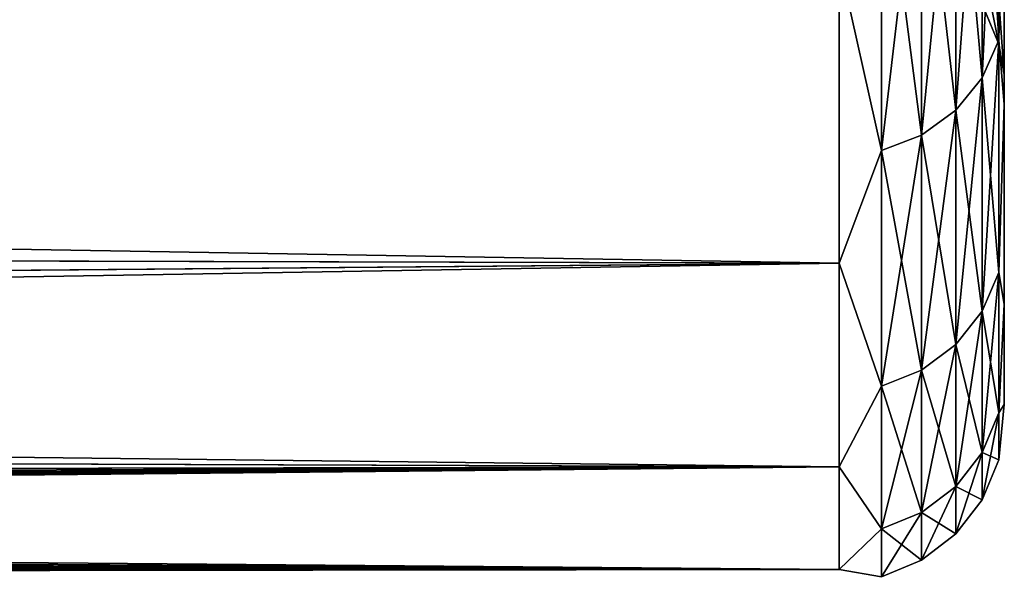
# Model space of a CAD drawing. Header units: metres. Extents: x 59 to 135, y -85 to 115.
# Tile 107 of 256: x 100.77 to 103.75, y 5 to 6.7. Entities that reach past the tile are written whole.
import ezdxf

# ---------------------------------------------------------------- set-up
doc = ezdxf.new("R2010")
doc.units = ezdxf.units.M
doc.layers.add('solid_20_404_502_XXX', color=7, linetype='CONTINUOUS')

msp = doc.modelspace()

# ---------------------------------------------------------------- linework, layer by layer
at = {"layer": 'solid_20_404_502_XXX'}
for points in [[(103.682945, 7.502856, -9.870904), (103.732964, 7.611607, -9.818533), (103.732964, 6.640478, -7.47402)], [(103.682945, 6.526547, 7.513886), (103.732964, 6.640478, 7.47402), (103.732964, 7.611607, 9.818533)], [(103.682945, 7.502856, 9.870904), (103.682945, 6.526547, 7.513886), (103.732964, 7.611607, 9.818533)], [(103.732964, 6.640478, -7.47402), (103.732964, 7.611607, -9.818533), (103.75, 7.341374, -8.914642)], [(103.732964, 7.611607, 9.818533), (103.732964, 6.640478, 7.47402), (103.75, 7.341374, 8.914643)], [(103.603371, 7.409493, -9.915866), (103.682945, 7.502856, -9.870904), (103.682945, 6.526547, -7.513886)], [(103.603371, 6.428737, 7.548111), (103.682945, 6.526547, 7.513886), (103.682945, 7.502856, 9.870904)], [(103.603371, 7.409493, 9.915866), (103.603371, 6.428737, 7.548111), (103.682945, 7.502856, 9.870904)], [(103.682945, 6.526547, -7.513886), (103.682945, 7.502856, -9.870904), (103.732964, 6.640478, -7.47402)], [(103.499657, 7.337893, -9.950346), (103.603371, 7.409493, -9.915866), (103.603371, 6.428737, -7.548111)], [(103.499657, 6.353726, 7.574359), (103.603371, 6.428737, 7.548111), (103.603371, 7.409493, 9.915866)], [(103.499657, 7.337893, 9.950346), (103.499657, 6.353726, 7.574359), (103.603371, 7.409493, 9.915866)], [(103.603371, 6.428737, -7.548111), (103.603371, 7.409493, -9.915866), (103.682945, 6.526547, -7.513886)], [(103.378906, 7.292944, -9.971992), (103.499657, 7.337893, -9.950346), (103.499657, 6.353726, -7.574359)], [(103.378906, 6.306637, 7.590836), (103.499657, 6.353726, 7.574359), (103.499657, 7.337893, 9.950346)], [(103.378906, 7.292944, 9.971992), (103.378906, 6.306637, 7.590836), (103.499657, 7.337893, 9.950346)], [(103.499657, 6.353726, -7.574359), (103.499657, 7.337893, -9.950346), (103.603371, 6.428737, -7.548111)], [(103.732964, 6.640478, -7.47402), (103.75, 7.341374, -8.914642), (103.75, 6.445965, -6.455459)], [(103.732964, 6.640478, 7.47402), (103.75, 6.445965, 6.45546), (103.75, 7.341374, 8.914643)], [(103.75, 6.536425, -1.250785), (103.75, 6.445965, -6.455459), (103.75, 7.341374, -8.914642)], [(103.75, 6.82688, -3.734782), (103.75, 6.536425, -1.250785), (103.75, 7.341374, -8.914642)], [(103.75, 6.82688, 3.734782), (103.75, 7.341374, 8.914643), (103.75, 6.445965, 6.45546)], [(103.378906, 7.292944, 9.971992), (103.25, 6.88103, 9.109835), (103.378906, 6.306637, 7.590836)], [(103.378906, 6.306637, -7.590836), (103.25, 6.88103, -9.109835), (103.378906, 7.292944, -9.971992)], [(103.378906, 6.306637, -7.590836), (103.378906, 7.292944, -9.971992), (103.499657, 6.353726, -7.574359)], [(103.25, 6.88103, 9.109835), (72.963608, 7.012517, 9.408804), (72.971451, 6.482896, 8.124915)], [(103.25, 6.88103, -9.109835), (72.971512, 6.478414, -8.113035), (72.963669, 7.008519, -9.399879)], [(103.733101, 6.628904), (103.683212, 6.74966), (103.683212, 6.883277, 2.379283)], [(103.733101, 6.763281, 2.392804), (103.733101, 6.628904), (103.683212, 6.883277, 2.379283)], [(103.25, 6.88103, 9.109835), (72.971451, 6.482896, 8.124915), (72.977898, 6.047093, 6.86075)], [(103.25, 6.88103, -9.109835), (103.25, 5.966241, -6.596474), (72.971512, 6.478414, -8.113035)], [(103.25, 5.966241, 6.596474), (103.25, 6.88103, 9.109835), (72.977898, 6.047093, 6.86075)], [(103.378906, 6.306637, 7.590836), (103.25, 6.88103, 9.109835), (103.25, 5.966241, 6.596474)], [(103.378906, 6.306637, -7.590836), (103.25, 5.966241, -6.596474), (103.25, 6.88103, -9.109835)], [(103.733101, 6.763281, 2.392804), (103.75, 6.82688, 3.734782), (103.75, 6.536425, 1.250785)], [(103.733101, 6.763281, -2.392804), (103.75, 6.536425, -1.250785), (103.75, 6.82688, -3.734782)], [(103.75, 6.536425, 1.250785), (103.75, 6.82688, 3.734782), (103.75, 6.445965, 6.45546)], [(103.733101, 6.628904), (103.733101, 6.763281, -2.392804), (103.683212, 6.74966)], [(103.733101, 6.763281, 2.392804), (103.75, 6.536425, 1.250785), (103.733101, 6.628904)], [(103.733101, 6.628904), (103.75, 6.536425, -1.250785), (103.733101, 6.763281, -2.392804)], [(103.682945, 6.526547, -7.513886), (103.732964, 6.640478, -7.47402), (103.732964, 5.937957, -5.035517)], [(103.682945, 5.82028, 5.062376), (103.732964, 5.937957, 5.035517), (103.732964, 6.640478, 7.47402)], [(103.682945, 6.526547, 7.513886), (103.682945, 5.82028, 5.062376), (103.732964, 6.640478, 7.47402)], [(103.732964, 5.937957, -5.035517), (103.732964, 6.640478, -7.47402), (103.75, 6.445965, -6.455459)], [(103.732964, 6.640478, 7.47402), (103.732964, 5.937957, 5.035517), (103.75, 6.445965, 6.45546)], [(103.733101, 6.628904), (103.75, 6.536425, 1.250785), (103.75, 6.536425, -1.250785)], [(103.603371, 6.428737, -7.548111), (103.682945, 6.526547, -7.513886), (103.682945, 5.82028, -5.062376)], [(103.603371, 5.719253, 5.085435), (103.682945, 5.82028, 5.062376), (103.682945, 6.526547, 7.513886)], [(103.603371, 6.428737, 7.548111), (103.603371, 5.719253, 5.085435), (103.682945, 6.526547, 7.513886)], [(103.682945, 5.82028, -5.062376), (103.682945, 6.526547, -7.513886), (103.732964, 5.937957, -5.035517)], [(103.75, 6.536425, -1.250785), (103.75, 6.445965, 6.45546), (103.75, 6.445965, -6.455459)], [(103.75, 6.536425, -1.250785), (103.75, 6.536425, 1.250785), (103.75, 6.445965, 6.45546)], [(103.25, 5.966241, -6.596474), (72.977959, 6.043077, -6.847883), (72.971512, 6.478414, -8.113035)], [(103.732964, 5.937957, -5.035517), (103.75, 6.445965, -6.455459), (103.75, 5.842049, -3.908293)], [(103.732964, 5.937957, 5.035517), (103.75, 5.842049, 3.908294), (103.75, 6.445965, 6.45546)], [(103.75, 5.842049, 3.908294), (103.75, 5.842049, -3.908293), (103.75, 6.445965, -6.455459)], [(103.75, 6.445965, 6.45546), (103.75, 5.842049, 3.908294), (103.75, 6.445965, -6.455459)], [(103.499657, 6.353726, -7.574359), (103.603371, 6.428737, -7.548111), (103.603371, 5.719253, -5.085435)], [(103.499657, 5.641775, 5.103119), (103.603371, 5.719253, 5.085435), (103.603371, 6.428737, 7.548111)], [(103.499657, 6.353726, 7.574359), (103.499657, 5.641775, 5.103119), (103.603371, 6.428737, 7.548111)], [(103.603371, 5.719253, -5.085435), (103.603371, 6.428737, -7.548111), (103.682945, 5.82028, -5.062376)], [(103.378906, 6.306637, -7.590836), (103.499657, 6.353726, -7.574359), (103.499657, 5.641775, -5.103119)], [(103.378906, 5.593136, 5.114221), (103.499657, 5.641775, 5.103119), (103.499657, 6.353726, 7.574359)], [(103.378906, 6.306637, 7.590836), (103.378906, 5.593136, 5.114221), (103.499657, 6.353726, 7.574359)], [(103.499657, 5.641775, -5.103119), (103.499657, 6.353726, -7.574359), (103.603371, 5.719253, -5.085435)], [(103.378906, 6.306637, 7.590836), (103.25, 5.966241, 6.596474), (103.378906, 5.593136, 5.114221)], [(103.378906, 5.593136, -5.114221), (103.25, 5.966241, -6.596474), (103.378906, 6.306637, -7.590836)], [(103.378906, 5.593136, -5.114221), (103.378906, 6.306637, -7.590836), (103.499657, 5.641775, -5.103119)], [(103.25, 5.966241, 6.596474), (72.977898, 6.047093, 6.86075), (72.982979, 5.703507, 5.645033)], [(103.25, 5.966241, -6.596474), (72.983025, 5.700755, -5.634151), (72.977959, 6.043077, -6.847883)], [(103.25, 5.966241, 6.596474), (72.982979, 5.703507, 5.645033), (72.986603, 5.458843, 4.571239)], [(103.25, 5.966241, -6.596474), (103.25, 5.349422, -3.993908), (72.983025, 5.700755, -5.634151)], [(103.25, 5.349422, 3.993908), (103.25, 5.966241, 6.596474), (72.986603, 5.458843, 4.571239)], [(103.378906, 5.593136, 5.114221), (103.25, 5.966241, 6.596474), (103.25, 5.349422, 3.993908)], [(103.378906, 5.593136, -5.114221), (103.25, 5.349422, -3.993908), (103.25, 5.966241, -6.596474)], [(103.682945, 5.82028, -5.062376), (103.732964, 5.937957, -5.035517), (103.732964, 5.512879, -2.53369)], [(103.682945, 5.392935, 2.547204), (103.732964, 5.512879, 2.53369), (103.732964, 5.937957, 5.035517)], [(103.682945, 5.82028, 5.062376), (103.682945, 5.392935, 2.547204), (103.732964, 5.937957, 5.035517)], [(103.732964, 5.512879, -2.53369), (103.732964, 5.937957, -5.035517), (103.75, 5.842049, -3.908293)], [(103.732964, 5.937957, 5.035517), (103.732964, 5.512879, 2.53369), (103.75, 5.842049, 3.908294)], [(103.732964, 5.512879, -2.53369), (103.75, 5.842049, -3.908293), (103.75, 5.538116, -1.308893)], [(103.732964, 5.512879, 2.53369), (103.75, 5.538116, 1.308894), (103.75, 5.842049, 3.908294)], [(103.75, 5.538116, 1.308894), (103.75, 5.538116, -1.308893), (103.75, 5.842049, -3.908293)], [(103.75, 5.842049, 3.908294), (103.75, 5.538116, 1.308894), (103.75, 5.842049, -3.908293)], [(103.603371, 5.719253, -5.085435), (103.682945, 5.82028, -5.062376), (103.682945, 5.392935, -2.547204)], [(103.603371, 5.289961, 2.558807), (103.682945, 5.392935, 2.547204), (103.682945, 5.82028, 5.062376)], [(103.603371, 5.719253, 5.085435), (103.603371, 5.289961, 2.558807), (103.682945, 5.82028, 5.062376)], [(103.682945, 5.392935, -2.547204), (103.682945, 5.82028, -5.062376), (103.732964, 5.512879, -2.53369)], [(103.25, 5.349422, -3.993908), (72.986626, 5.457145, -4.562858), (72.983025, 5.700755, -5.634151)], [(103.499657, 5.641775, -5.103119), (103.603371, 5.719253, -5.085435), (103.603371, 5.289961, -2.558807)], [(103.499657, 5.21099, 2.567705), (103.603371, 5.289961, 2.558807), (103.603371, 5.719253, 5.085435)], [(103.499657, 5.641775, 5.103119), (103.499657, 5.21099, 2.567705), (103.603371, 5.719253, 5.085435)], [(103.603371, 5.289961, -2.558807), (103.603371, 5.719253, -5.085435), (103.682945, 5.392935, -2.547204)], [(103.378906, 5.593136, -5.114221), (103.499657, 5.641775, -5.103119), (103.499657, 5.21099, -2.567705)], [(103.378906, 5.161415, 2.573291), (103.499657, 5.21099, 2.567705), (103.499657, 5.641775, 5.103119)], [(103.378906, 5.593136, 5.114221), (103.378906, 5.161415, 2.573291), (103.499657, 5.641775, 5.103119)], [(103.499657, 5.21099, -2.567705), (103.499657, 5.641775, -5.103119), (103.603371, 5.289961, -2.558807)], [(103.378906, 5.593136, 5.114221), (103.25, 5.349422, 3.993908), (103.378906, 5.161415, 2.573291)], [(103.378906, 5.161415, -2.573291), (103.25, 5.349422, -3.993908), (103.378906, 5.593136, -5.114221)], [(103.378906, 5.161415, -2.573291), (103.378906, 5.593136, -5.114221), (103.499657, 5.21099, -2.567705)], [(103.682945, 5.392935, -2.547204), (103.732964, 5.512879, -2.53369), (103.732964, 5.370591)], [(103.682945, 5.249887), (103.732964, 5.370591), (103.732964, 5.512879, 2.53369)], [(103.682945, 5.392935, 2.547204), (103.682945, 5.249887), (103.732964, 5.512879, 2.53369)], [(103.732964, 5.370591), (103.75, 5.538116, -1.308893), (103.75, 5.538116, 1.308894)], [(103.732964, 5.370591), (103.732964, 5.512879, -2.53369), (103.75, 5.538116, -1.308893)], [(103.732964, 5.512879, 2.53369), (103.732964, 5.370591), (103.75, 5.538116, 1.308894)], [(103.25, 5.349422, 3.993908), (72.986603, 5.458843, 4.571239), (72.989021, 5.295382, 3.67428)], [(103.25, 5.349422, -3.993908), (72.989044, 5.294193, -3.666922), (72.986626, 5.457145, -4.562858)], [(103.603371, 5.289961, -2.558807), (103.682945, 5.392935, -2.547204), (103.682945, 5.249887)], [(103.603371, 5.146262), (103.682945, 5.249887), (103.682945, 5.392935, 2.547204)], [(103.603371, 5.289961, 2.558807), (103.603371, 5.146262), (103.682945, 5.392935, 2.547204)], [(103.682945, 5.249887), (103.682945, 5.392935, -2.547204), (103.732964, 5.370591)], [(103.25, 5.349422, 3.993908), (72.989021, 5.295382, 3.67428), (72.989937, 5.233436, 3.26857)], [(103.25, 5.349422, -3.993908), (103.25, 5.038912, -1.337331), (72.989044, 5.294193, -3.666922)], [(103.25, 5.349422, 3.993908), (72.989937, 5.233436, 3.26857), (72.990707, 5.181297, 2.882149)], [(103.25, 5.349422, 3.993908), (72.990707, 5.181297, 2.882149), (72.991364, 5.137248, 2.508896)], [(103.25, 5.349422, 3.993908), (72.991364, 5.137248, 2.508896), (72.991913, 5.10018, 2.144348)], [(103.25, 5.349422, 3.993908), (72.991913, 5.10018, 2.144348), (72.992371, 5.069307, 1.784189)], [(103.25, 5.349422, 3.993908), (72.992371, 5.069307, 1.784189), (72.992737, 5.044326, 1.427249)], [(103.25, 5.038912, 1.337331), (103.25, 5.349422, 3.993908), (72.992737, 5.044326, 1.427249)], [(103.378906, 5.161415, 2.573291), (103.25, 5.349422, 3.993908), (103.25, 5.038912, 1.337331)], [(103.378906, 5.161415, -2.573291), (103.25, 5.038912, -1.337331), (103.25, 5.349422, -3.993908)], [(103.25, 5.038912, -1.337331), (72.989952, 5.232415, -3.261449), (72.989044, 5.294193, -3.666922)], [(103.499657, 5.21099, -2.567705), (103.603371, 5.289961, -2.558807), (103.603371, 5.146262)], [(103.499657, 5.066791), (103.603371, 5.146262), (103.603371, 5.289961, 2.558807)], [(103.499657, 5.21099, 2.567705), (103.499657, 5.066791), (103.603371, 5.289961, 2.558807)], [(103.603371, 5.146262), (103.603371, 5.289961, -2.558807), (103.682945, 5.249887)], [(103.25, 5.038912, -1.337331), (72.990723, 5.180422, -2.875215), (72.989952, 5.232415, -3.261449)], [(103.378906, 5.161415, -2.573291), (103.499657, 5.21099, -2.567705), (103.499657, 5.066791)], [(103.378906, 5.016902), (103.499657, 5.066791), (103.499657, 5.21099, 2.567705)], [(103.378906, 5.161415, 2.573291), (103.378906, 5.016902), (103.499657, 5.21099, 2.567705)], [(103.499657, 5.066791), (103.499657, 5.21099, -2.567705), (103.603371, 5.146262)], [(103.25, 5.038912, -1.337331), (72.991371, 5.136504, -2.502106), (72.990723, 5.180422, -2.875215)], [(103.378906, 5.161415, 2.573291), (103.25, 5.038912, 1.337331), (103.378906, 5.016902)], [(103.378906, 5.016902), (103.25, 5.038912, -1.337331), (103.378906, 5.161415, -2.573291)], [(103.378906, 5.016902), (103.378906, 5.161415, -2.573291), (103.499657, 5.066791)], [(103.25, 5.038912, -1.337331), (72.99192, 5.099555, -2.137665), (72.991371, 5.136504, -2.502106)], [(103.25, 5.038912, -1.337331), (72.992378, 5.068794, -1.777579), (72.99192, 5.099555, -2.137665)], [(103.25, 5.038912, -1.337331), (72.992744, 5.043919, -1.420685), (72.992378, 5.068794, -1.777579)], [(103.25, 5.038912, 1.337331), (72.992737, 5.044326, 1.427249), (72.993027, 5.024995, 1.071986)], [(103.25, 5.038912, -1.337331), (72.993027, 5.024691, -1.065448), (72.992744, 5.043919, -1.420685)], [(103.25, 5.038912, 1.337331), (72.993027, 5.024995, 1.071986), (72.993225, 5.011179, 0.717007)], [(103.25, 5.038912, 1.337331), (72.993233, 5.010976, -0.710483), (72.993027, 5.024691, -1.065448)], [(103.25, 5.038912, -1.337331), (103.25, 5.038912, 1.337331), (72.993027, 5.024691, -1.065448)], [(103.25, 5.038912, 1.337331), (72.993225, 5.011179, 0.717007), (72.993355, 5.002825, 0.360489)], [(103.25, 5.038912, 1.337331), (72.993355, 5.002724, -0.353973), (72.993233, 5.010976, -0.710483)], [(103.25, 5.038912, 1.337331), (72.993355, 5.002825, 0.360489), (72.993393, 5, 0.003257)], [(103.25, 5.038912, 1.337331), (72.993393, 5, 0.003257), (72.993355, 5.002724, -0.353973)], [(103.378906, 5.016902), (103.25, 5.038912, 1.337331), (103.25, 5.038912, -1.337331)]]:
    msp.add_3dface(points, dxfattribs=at)

doc.saveas('drawing.dxf')
